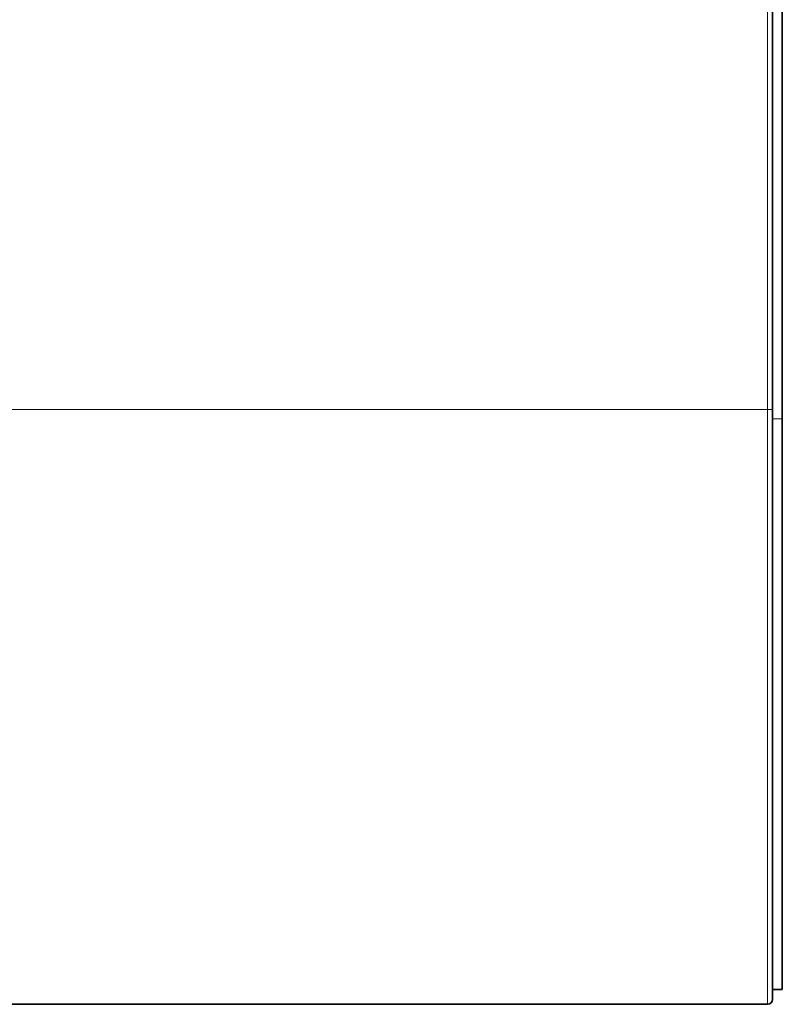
# Model space of a CAD drawing. Header units: millimetres. Extents: x 10 to 830, y 10 to 584.
# Tile 110 of 174: x 488 to 504, y 329 to 349. Entities that reach past the tile are written whole.
import ezdxf

# ---------------------------------------------------------------- set-up
doc = ezdxf.new("R2010")
doc.units = ezdxf.units.MM
doc.header["$LTSCALE"] = 2
doc.layers.add('Sichtbar (ISO)', color=7, linetype='Continuous', lineweight=35)
doc.layers.add('Sichtbar schmal (ISO)', color=7, linetype='Continuous', lineweight=18)

msp = doc.modelspace()

# ---------------------------------------------------------------- linework, layer by layer
at = {"layer": 'Sichtbar (ISO)'}
for p, q in [((503.34006224, 357.02746686), (503.34006224, 341.06686517)), ((503.54006224, 340.88006829), (503.54006224, 357.02746686)), ((503.54006224, 329.19716602), (503.54006224, 340.88006829)), ((503.54006224, 329.19716601), (503.34006224, 329.19716601)), ((503.24006224, 328.89716601), (477.94157248, 328.89716601))]:
    msp.add_line(p, q, dxfattribs=at)
msp.add_arc((503.24006224, 328.99716601), 0.1, 270, 0, dxfattribs=at)
msp.add_open_spline([(503.34006224, 341.06686517), (503.34006224, 340.82514504), (503.34006224, 340.56409836), (503.34006224, 340.28261965), (503.34006224, 340.00114093), (503.34006224, 339.69922964), (503.34006224, 339.38019673), (503.34006223, 339.06116383), (503.34006216, 338.72500902), (503.34006221, 338.37334435), (503.34006227, 338.02167968), (503.34006225, 337.65451405), (503.34006223, 337.30358759), (503.34006221, 336.95266113), (503.34006224, 336.61796556), (503.34006224, 336.30362062), (503.34006224, 335.98927568), (503.34006224, 335.69527629), (503.34006224, 335.41933779), (503.34006224, 335.14339929), (503.34006224, 334.88552419), (503.34006224, 334.64476975), (503.34006224, 334.40401532), (503.34006224, 334.18037671), (503.34006224, 333.971334), (503.34006224, 333.7622913), (503.34006224, 333.56784314), (503.34006224, 333.3854679), (503.34006224, 333.20309266), (503.34006224, 333.03278969), (503.34006224, 332.8731093), (503.34006224, 332.7134289), (503.34006224, 332.56434235), (503.34006224, 332.42138826), (503.34006224, 332.27843418), (503.34006223, 332.14158545), (503.34006224, 332.00542896), (503.34006224, 331.86927248), (503.34006223, 331.73387756), (503.34006224, 331.60196007), (503.34006224, 331.47004259), (503.34006225, 331.34164983), (503.34006224, 331.22196612), (503.34006223, 331.10228242), (503.34006224, 330.99121515), (503.34006224, 330.88726591), (503.34006223, 330.78331668), (503.34006224, 330.68642064), (503.34006224, 330.59151995), (503.34006224, 330.49661926), (503.34006224, 330.40378062), (503.34006224, 330.31246901), (503.34006224, 330.2211574), (503.34006224, 330.13141482), (503.34006224, 330.04505818), (503.34006223, 329.95870155), (503.34006221, 329.87565838), (503.34006223, 329.79622842), (503.34006225, 329.71679846), (503.34006227, 329.64102932), (503.34006222, 329.57127444), (503.34006217, 329.50151955), (503.34006217, 329.43760303), (503.34006222, 329.37871446), (503.34006227, 329.31982589), (503.34006222, 329.26624292), (503.34006224, 329.22134772), (503.34006225, 329.17645252), (503.34006227, 329.14035721), (503.34006221, 329.11305405), (503.34006215, 329.0857509), (503.34006224, 329.06699405), (503.34006224, 329.05291731), (503.34006224, 329.03884058), (503.34006224, 329.02949548), (503.34006224, 329.02250404), (503.34006224, 329.01551261), (503.34006224, 329.01091642), (503.34006224, 329.00755446), (503.34006224, 329.0041925), (503.34006224, 329.00207962), (503.34006224, 329.00060728), (503.34006224, 328.99913493), (503.34006224, 328.99830802), (503.34006224, 328.99781395), (503.34006224, 328.99731989), (503.34006224, 328.997166), (503.34006224, 328.99716601)], degree=3, knots=[0.00000000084, 0.00000000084, 0.00000000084, 0.00000000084, 0.03448275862, 0.03448275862, 0.03448275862, 0.06896551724, 0.06896551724, 0.06896551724, 0.10344827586, 0.10344827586, 0.10344827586, 0.13793103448, 0.13793103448, 0.13793103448, 0.1724137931, 0.1724137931, 0.1724137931, 0.20689655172, 0.20689655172, 0.20689655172, 0.24137931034, 0.24137931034, 0.24137931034, 0.27586206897, 0.27586206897, 0.27586206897, 0.31034482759, 0.31034482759, 0.31034482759, 0.34482758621, 0.34482758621, 0.34482758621, 0.37931034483, 0.37931034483, 0.37931034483, 0.41379310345, 0.41379310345, 0.41379310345, 0.44827586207, 0.44827586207, 0.44827586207, 0.48275862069, 0.48275862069, 0.48275862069, 0.51724137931, 0.51724137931, 0.51724137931, 0.55172413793, 0.55172413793, 0.55172413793, 0.58620689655, 0.58620689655, 0.58620689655, 0.62068965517, 0.62068965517, 0.62068965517, 0.65517241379, 0.65517241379, 0.65517241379, 0.68965517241, 0.68965517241, 0.68965517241, 0.72413793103, 0.72413793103, 0.72413793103, 0.75862068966, 0.75862068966, 0.75862068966, 0.79310344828, 0.79310344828, 0.79310344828, 0.8275862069, 0.8275862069, 0.8275862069, 0.86206896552, 0.86206896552, 0.86206896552, 0.89655172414, 0.89655172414, 0.89655172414, 0.93103448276, 0.93103448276, 0.93103448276, 0.96551724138, 0.96551724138, 0.96551724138, 1, 1, 1, 1], dxfattribs=at)
at = {"layer": 'Sichtbar schmal (ISO)'}
for p, q in [((503.24006224, 357.02746686), (503.24006224, 341.06686515)), ((503.24006224, 341.06686515), (477.94157248, 341.06686517)), ((503.24006224, 341.06686516), (503.34006224, 341.06686516)), ((503.24006224, 341.06686515), (503.24006224, 328.89716601)), ((503.34006224, 340.88006829), (503.54006224, 340.88006829))]:
    msp.add_line(p, q, dxfattribs=at)

doc.saveas('drawing.dxf')
